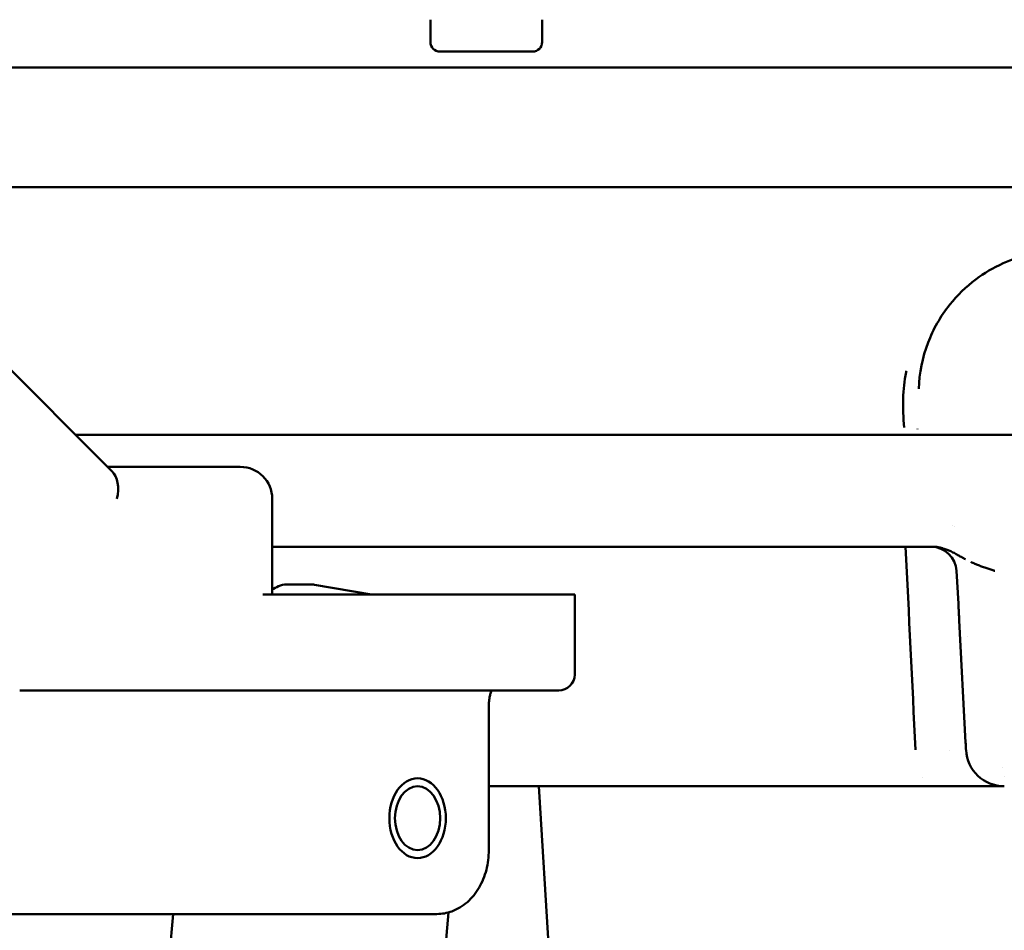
# Model space of a CAD drawing. Header units: millimetres. Extents: x 0 to 14369, y -869 to 2970.
# Tile 73 of 256: x 926 to 956, y 1360 to 1388. Entities that reach past the tile are written whole.
import ezdxf

# ---------------------------------------------------------------- set-up
doc = ezdxf.new("R2010")
doc.units = ezdxf.units.MM
doc.header["$LTSCALE"] = 10
doc.layers.add('Sichtbar (ISO)', color=7, linetype='Continuous', lineweight=50)

msp = doc.modelspace()

# ---------------------------------------------------------------- linework, layer by layer
at = {"layer": 'Sichtbar (ISO)'}
for p, q in [((938.405, 1387.345), (938.405, 1388.045)), ((938.405, 1387.345), (938.405, 1388.045)), ((941.905, 1387.345), (941.905, 1388.045)), ((941.905, 1387.345), (941.905, 1388.045)), ((938.705, 1387.045), (941.605, 1387.045)), ((941.605, 1387.045), (938.705, 1387.045)), ((961.751, 1386.545), (915.938, 1386.545)), ((917.179, 1385.166), (928.434, 1373.911)), ((919.54, 1382.806), (963.471, 1382.806)), ((953.659, 1375.229), (953.659, 1375.233)), ((927.3, 1375.045), (953.281, 1375.045)), ((953.281, 1375.045), (953.281, 1375.045)), ((953.281, 1375.045), (953.715, 1375.045)), ((932.454, 1374.045), (928.3, 1374.045)), ((933.454, 1373.045), (933.454, 1370.045)), ((954.737, 1372.197), (954.737, 1372.197)), ((954.808, 1372.169), (954.808, 1372.169)), ((954.139, 1371.545), (933.454, 1371.545)), ((954.934, 1369.755), (954.88, 1370.787)), ((933.941, 1370.366), (934.648, 1370.366)), ((936.56, 1370.045), (934.776, 1370.355)), ((941.458, 1370.045), (933.161, 1370.045)), ((942.922, 1370.045), (941.458, 1370.045)), ((942.922, 1370.045), (942.922, 1367.545)), ((955.162, 1365.417), (954.962, 1369.231)), ((955.232, 1368.736), (955.232, 1368.732)), ((926.255, 1367.045), (925.547, 1367.045)), ((926.255, 1367.045), (941.104, 1367.045)), ((942.422, 1367.045), (941.104, 1367.045)), ((940.234, 1366.545), (940.234, 1362.045)), ((954.662, 1365.177), (954.662, 1365.177)), ((956.305, 1364.629), (956.305, 1364.63)), ((953.803, 1364.317), (953.801, 1364.315)), ((956.366, 1364.345), (956.366, 1364.345)), ((941.165, 1364.045), (940.234, 1364.045)), ((941.797, 1364.045), (942.591, 1351.062)), ((945.229, 1364.045), (954.149, 1364.045)), ((956.322, 1364.045), (954.159, 1364.045)), ((956.006, 1364.045), (956.005, 1364.045)), ((921.256, 1360.045), (933.153, 1360.045)), ((930.153, 1357.797), (930.348, 1360.045)), ((933.885, 1360.045), (933.153, 1360.045)), ((938.605, 1360.045), (933.885, 1360.045)), ((938.727, 1357.237), (938.976, 1360.097))]:
    msp.add_line(p, q, dxfattribs=at)
for centre, radius, start, end in [((938.705, 1387.345), 0.3, 180, 270), ((938.705, 1387.345), 0.3, 180, 270), ((941.605, 1387.345), 0.3, 270, 0), ((941.605, 1387.345), 0.3, 270, 0), ((932.454, 1373.045), 1, 0, 90), ((954.069, 1370.732), 0.813, 3.8455, 89.1526), ((942.422, 1367.545), 0.5, 270, 0), ((956.372, 1365.245), 1.2, 183, 270)]:
    msp.add_arc(centre, radius, start, end, dxfattribs=at)
for centre, major_axis, ratio, start_param, end_param in [((927.886, 1373.045), (-0.4, -0.966), 0.646885, 1.832548, 2.879761), ((938.605, 1360.545), (0, -0.5), 0.707107, 0.000004, 0.000103)]:
    msp.add_ellipse(centre, major_axis=major_axis, ratio=ratio, start_param=start_param, end_param=end_param, dxfattribs=at)
for major_axis in [(0, -1.25), (0, -1)]:
    msp.add_ellipse((938.004, 1363.045), major_axis=major_axis, ratio=0.707107, dxfattribs=at)
for points, knots in [([(962.616, 1376.492), (962.591, 1377.217), (962.392, 1377.947), (961.816, 1378.919), (961.597, 1379.209), (961.124, 1379.688), (960.888, 1379.886), (960.414, 1380.2), (960.187, 1380.326), (959.749, 1380.517), (959.544, 1380.59), (958.969, 1380.747), (958.575, 1380.804), (957.857, 1380.809), (957.523, 1380.773), (956.901, 1380.638), (956.605, 1380.539), (956.023, 1380.279), (955.738, 1380.108), (955.168, 1379.683), (954.896, 1379.413), (954.369, 1378.755), (954.143, 1378.349), (953.805, 1377.464), (953.711, 1376.979), (953.694, 1376.492)], [0, 0, 0, 0, 0.324087, 0.324087, 0.468647, 0.468647, 0.581112, 0.581112, 0.668832, 0.668832, 0.738063, 0.738063, 0.85482, 0.85482, 0.953673, 0.953673, 1.051035, 1.051035, 1.163784, 1.163784, 1.307474, 1.307474, 1.49906, 1.49906, 1.716696, 1.716696, 1.716696, 1.716696]), ([(953.241, 1375.279), (953.177, 1375.9), (953.191, 1376.49), (953.303, 1377.035), (953.306, 1377.05)], [0, 0, 0, 0, 0.09090909, 0.09350706, 0.09350706, 0.09350706, 0.09350706]), ([(953.716, 1375.045), (954.037, 1375.045), (955.222, 1375.045), (958.155, 1375.045), (961.078, 1375.045), (962.26, 1375.045), (962.58, 1375.045)], [0.0954715, 0.0954715, 0.0954715, 0.0954715, 0.2500435, 0.5000007, 0.7499581, 0.9021549, 0.9021549, 0.9021549, 0.9021549]), ([(955.154, 1371.151), (955.116, 1371.172), (955.078, 1371.193), (955.041, 1371.214), (955.01, 1371.232), (954.979, 1371.249), (954.948, 1371.267), (954.91, 1371.289), (954.871, 1371.311), (954.831, 1371.332), (954.787, 1371.356), (954.742, 1371.379), (954.696, 1371.401), (954.678, 1371.409), (954.659, 1371.418), (954.64, 1371.426), (954.622, 1371.434), (954.603, 1371.441), (954.585, 1371.449), (954.545, 1371.465), (954.504, 1371.479), (954.462, 1371.492), (954.452, 1371.495), (954.441, 1371.498), (954.43, 1371.501), (954.387, 1371.514), (954.343, 1371.524), (954.297, 1371.532), (954.246, 1371.54), (954.193, 1371.545), (954.139, 1371.545)], [0.0000081, 0.0000081, 0.0000081, 0.0000081, 0.1216903, 0.1216903, 0.1216903, 0.2218419, 0.2218419, 0.2218419, 0.3467684, 0.3467684, 0.3467684, 0.486149, 0.486149, 0.486149, 0.5426555, 0.5426555, 0.5426555, 0.5974288, 0.5974288, 0.5974288, 0.7148179, 0.7148179, 0.7148179, 0.7444713, 0.7444713, 0.7444713, 0.8666368, 0.8666368, 0.8666368, 0.9999894, 0.9999894, 0.9999894, 0.9999894]), ([(956.078, 1370.787), (956.068, 1370.79), (956.046, 1370.797), (956.003, 1370.812), (955.928, 1370.836), (955.821, 1370.872), (955.694, 1370.917), (955.568, 1370.963), (955.445, 1371.013), (955.364, 1371.049), (955.324, 1371.067)], [0, 0, 0, 0, 0.0334853, 0.0669707, 0.1339414, 0.2678828, 0.4018242, 0.5357656, 0.6697069, 0.8036483, 0.8036483, 0.8036483, 0.8036483]), ([(933.454, 1370.191), (933.51, 1370.236), (933.575, 1370.276), (933.726, 1370.34), (933.816, 1370.361), (933.918, 1370.366), (933.929, 1370.366), (933.941, 1370.366)], [7.2163468, 7.2163468, 7.2163468, 7.2163468, 7.4420839, 7.4420839, 7.6999072, 7.6999072, 7.7318086, 7.7318086, 7.7318086, 7.7318086]), ([(934.648, 1370.366), (934.656, 1370.366), (934.665, 1370.366), (934.682, 1370.365), (934.691, 1370.365), (934.708, 1370.364), (934.717, 1370.363), (934.734, 1370.361), (934.742, 1370.36), (934.76, 1370.358), (934.768, 1370.356), (934.776, 1370.355)], [1.4486233, 1.4486233, 1.4486233, 1.4486233, 1.4730579, 1.4730579, 1.4974925, 1.4974925, 1.5219271, 1.5219271, 1.5463617, 1.5463617, 1.5707963, 1.5707963, 1.5707963, 1.5707963]), ([(940.321, 1367.045), (940.313, 1367.027), (940.304, 1367.005), (940.285, 1366.947), (940.275, 1366.91), (940.256, 1366.82), (940.248, 1366.765), (940.237, 1366.656), (940.234, 1366.6), (940.234, 1366.545)], [0.07413956, 0.07413956, 0.07413956, 0.07413956, 0.08576075, 0.08576075, 0.100526, 0.100526, 0.11817154, 0.11817154, 0.13472294, 0.13472294, 0.13472294, 0.13472294]), ([(955.174, 1365.182), (955.174, 1365.182), (955.173, 1365.187), (955.173, 1365.198), (955.173, 1365.201), (955.173, 1365.205), (955.172, 1365.209), (955.172, 1365.218), (955.171, 1365.23), (955.171, 1365.243), (955.17, 1365.257), (955.169, 1365.273), (955.168, 1365.29), (955.168, 1365.298), (955.167, 1365.307), (955.167, 1365.316), (955.165, 1365.345), (955.163, 1365.379), (955.162, 1365.417)], [0.0000002, 0.0000002, 0.0000002, 0.0000002, 0.253988, 0.253988, 0.253988, 0.3333333, 0.3333333, 0.3333333, 0.4999988, 0.4999988, 0.4999988, 0.6666667, 0.6666667, 0.6666667, 0.7460103, 0.7460103, 0.7460103, 0.9999985, 0.9999985, 0.9999985, 0.9999985]), ([(945.229, 1364.045), (945.198, 1364.045), (945.162, 1364.045), (945.123, 1364.045), (945.083, 1364.045), (945.039, 1364.045), (944.991, 1364.045), (944.895, 1364.045), (944.782, 1364.046), (944.655, 1364.046), (944.528, 1364.046), (944.388, 1364.045), (944.234, 1364.045), (944.08, 1364.045), (943.912, 1364.045), (943.734, 1364.045), (943.556, 1364.045), (943.368, 1364.045), (943.169, 1364.045), (942.971, 1364.045), (942.762, 1364.045), (942.545, 1364.045), (942.328, 1364.045), (942.102, 1364.045), (941.872, 1364.045), (941.757, 1364.045), (941.641, 1364.045), (941.523, 1364.045), (941.405, 1364.045), (941.286, 1364.045), (941.165, 1364.045)], [0, 0, 0, 0, 0.0625, 0.0625, 0.0625, 0.125, 0.125, 0.125, 0.25, 0.25, 0.25, 0.375, 0.375, 0.375, 0.5, 0.5, 0.5, 0.625, 0.625, 0.625, 0.75, 0.75, 0.75, 0.875, 0.875, 0.875, 0.9375, 0.9375, 0.9375, 1, 1, 1, 1]), ([(940.234, 1362.045), (940.234, 1361.837), (940.208, 1361.627), (940.105, 1361.232), (940.028, 1361.043), (939.829, 1360.702), (939.704, 1360.547), (939.417, 1360.294), (939.251, 1360.193), (938.925, 1360.074), (938.765, 1360.045), (938.605, 1360.045)], [0, 0, 0, 0, 0.0623461, 0.0623461, 0.1247278, 0.1247278, 0.1889493, 0.1889493, 0.2543536, 0.2543536, 0.3107625, 0.3107625, 0.3107625, 0.3107625])]:
    msp.add_open_spline(points, degree=3, knots=knots, dxfattribs=at)
for points in [[(953.593, 1365.182), (953.489, 1367.303), (953.385, 1369.424), (953.282, 1371.545)], [(954.962, 1369.231), (954.96, 1369.267), (954.956, 1369.343), (954.949, 1369.47), (954.942, 1369.607), (954.937, 1369.705), (954.934, 1369.755)]]:
    msp.add_open_spline(points, degree=3, dxfattribs=at)

doc.saveas('drawing.dxf')
